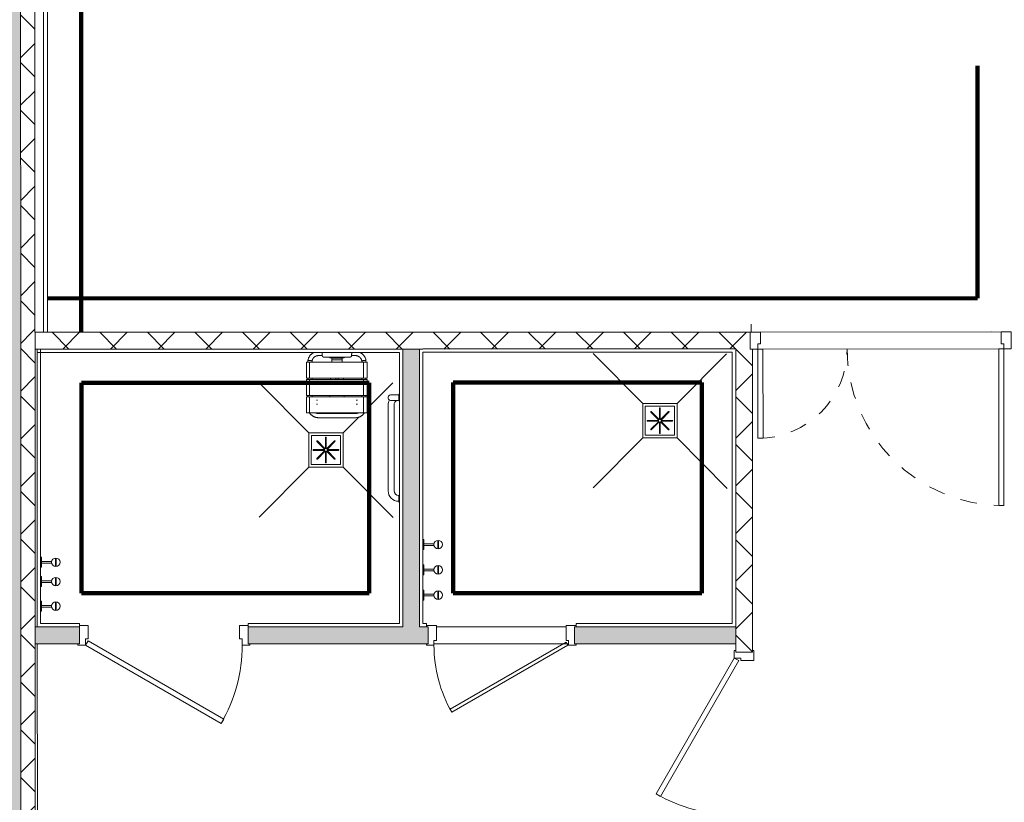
# Model space of a CAD drawing. Header units: metres. Extents: x 82 to 222, y -4 to 154.
# Tile 193 of 214: x 171.06 to 176.91, y 114.95 to 119.6. Entities that reach past the tile are written whole.
import ezdxf

# ---------------------------------------------------------------- set-up
doc = ezdxf.new("R2010")
doc.units = ezdxf.units.M
doc.linetypes.add('Tiret', pattern=[0.0025, 0.00125, -0.00125])
for name, color, linetype, lineweight, true_color in [('A-AREA', 9, 'Tiret', 5, 0x808080), ('A-DETL', 7, 'Continuous', 5, 0x00a600), ('A-DOOR-FRAM', 7, 'Continuous', 5, 0x2a2a2a)]:
    doc.layers.add(name, color=color, linetype=linetype, lineweight=lineweight, true_color=true_color)
for name, color, linetype, lineweight in [('A-CLNG', 7, 'Continuous', 5), ('A-DOOR', 7, 'Continuous', 5), ('A-FLOR', 7, 'Continuous', 5), ('A-WALL', 7, 'Continuous', 5), ('I-FURN', 7, 'Continuous', 5), ('I-WALL', 7, 'Continuous', 5), ('P-SANR-FIXT', 7, 'Continuous', 5)]:
    doc.layers.add(name, color=color, linetype=linetype, lineweight=lineweight)
doc.layers.add('A-WALL-PATT', color=7, linetype='Continuous', true_color=0x2a2a2a)
pattern_1 = [(45, (-9.11556, 107.194), (-0.14142136, 0.14142136), []), (135, (-9.11556, 107.194), (-0.14142136, -0.14142136), [])]

# ---------------------------------------------------------------- blocks, each defined once
blk = doc.blocks.new('Grz_porte 1V recouvrement 30_ - 93x204-4900149-DCE-Plan de reperage des murs- rez de rue-200 - Dépendante 1')
at = {"layer": 'A-DOOR'}
for p, q in [((-0.3404, 0.523), (-0.3554, 0.497)), ((-0.3554, 0.497), (0.45, 0.032)), ((0.465, 0.058), (-0.3404, 0.523)), ((0.465, 0.058), (0.45, 0.032))]:
    blk.add_line(p, q, dxfattribs=at)
blk.add_arc((0.465, 0.058), 0.93, 150, 180, dxfattribs=at)
at = {"layer": 'A-DOOR-FRAM', "color": 7}
for p, q in [((-0.51, 0.058), (-0.465, 0.058)), ((-0.51, 0.05), (-0.51, 0.058)), ((-0.465, 0.058), (-0.465, 0.02)), ((-0.465, 0.02), (-0.45, 0.02)), ((-0.45, 0.02), (-0.45, -0.058)), ((0.45, 0.02), (0.465, 0.02)), ((0.45, -0.058), (0.45, 0.02)), ((0.465, 0.058), (0.51, 0.058)), ((0.465, 0.02), (0.465, 0.058)), ((0.51, 0.058), (0.51, 0.05)), ((-0.51, -0.058), (-0.51, -0.05)), ((-0.45, -0.058), (-0.51, -0.058)), ((0.51, -0.058), (0.45, -0.058)), ((0.51, -0.05), (0.51, -0.058))]:
    blk.add_line(p, q, dxfattribs=at)
blk = doc.blocks.new('OMD_Porte 2V tunnel - 140x204 _occulus-5373107-DCE-Plan de reperage des murs- rez de rue-200 - Dépendante 1')
at = {"layer": 'A-DOOR'}
for p, q in [((-0.75, 0.98), (-0.78, 0.98)), ((-0.78, 0.98), (-0.78, 0.05)), ((-0.75, 0.05), (-0.75, 0.98)), ((0.68, 0.58), (0.65, 0.58)), ((0.65, 0.58), (0.65, 0.05)), ((0.68, 0.05), (0.68, 0.58)), ((-0.825, -0.05), (-0.825, 0.05)), ((-0.825, 0.05), (-0.78, 0.05)), ((-0.78, 0.05), (-0.75, 0.05)), ((-0.78, 0.05), (-0.78, 0.02)), ((-0.78, 0.02), (-0.765, 0.02)), ((-0.765, 0.02), (-0.765, -0.05)), ((0.65, 0.05), (0.68, 0.05)), ((0.665, 0.02), (0.68, 0.02)), ((0.665, -0.05), (0.665, 0.02)), ((0.68, 0.02), (0.68, 0.05)), ((0.68, 0.05), (0.725, 0.05)), ((0.725, 0.05), (0.725, -0.05)), ((-0.765, -0.05), (-0.825, -0.05)), ((0.725, -0.05), (0.665, -0.05))]:
    blk.add_line(p, q, dxfattribs=at)
at = {"layer": 'A-DOOR', "linetype": 'Tiret'}
for centre, radius, start, end in [((-0.78, 0.05), 0.93, 360, 90), ((0.68, 0.05), 0.53, 90, 180)]:
    blk.add_arc(centre, radius, start, end, dxfattribs=at)
blk = doc.blocks.new('Grz_porte 1V recouvrement 30_ - 80x204-4230101-DCE-Plan de reperage des murs- rez de rue-200 - Dépendante 1')
at = {"layer": 'A-DOOR'}
for p, q in [((-0.3041, -0.4385), (0.385, -0.0407)), ((0.395, -0.058), (-0.2941, -0.4558)), ((0.395, -0.058), (0.385, -0.0407)), ((-0.2941, -0.4558), (-0.3041, -0.4385))]:
    blk.add_line(p, q, dxfattribs=at)
blk.add_arc((0.4, -0.058), 0.8, 180, 209.82095, dxfattribs=at)
at = {"layer": 'A-DOOR-FRAM', "color": 7}
for p, q in [((-0.385, 0.058), (-0.445, 0.058)), ((-0.385, -0.03), (-0.385, 0.058)), ((0.445, 0.058), (0.385, 0.058)), ((0.385, 0.058), (0.385, -0.03)), ((-0.445, -0.05), (-0.445, -0.058)), ((-0.445, -0.058), (-0.4, -0.058)), ((-0.4, -0.058), (-0.4, -0.03)), ((-0.4, -0.03), (-0.385, -0.03)), ((0.385, -0.03), (0.4, -0.03)), ((0.4, -0.03), (0.4, -0.058)), ((0.4, -0.058), (0.445, -0.058)), ((0.445, -0.058), (0.445, -0.05))]:
    blk.add_line(p, q, dxfattribs=at)
blk = doc.blocks.new('Grz_patère - Grz_patère-3432048-DCE-Plan de reperage des murs- rez de rue-200 - Dépendante 1')
at = {"layer": 'I-FURN'}
for p, q in [((0, -0.03), (0, 0.03)), ((0, 0.03), (0.005, 0.03)), ((0.005, 0.03), (0.005, -0.03)), ((0.005, 0.005), (0.0655, 0.005)), ((0.088, 0.025), (0.088, -0.025)), ((0.092, 0.025), (0.092, -0.025)), ((0.005, -0.03), (0, -0.03)), ((0.0655, -0.005), (0.005, -0.005))]:
    blk.add_line(p, q, dxfattribs=at)
blk.add_circle((0.09, 0), 0.025, dxfattribs=at)
blk = doc.blocks.new('Grz_patère - Grz_patère-3431089-DCE-Plan de reperage des murs- rez de rue-200 - Dépendante 1')
at = {"layer": 'I-FURN'}
for p, q in [((0.005, 0.03), (0.0001, 0.03)), ((0.005, -0.03), (0.005, 0.03)), ((0.0655, 0.005), (0.005, 0.005)), ((0.088, -0.025), (0.088, 0.025)), ((0.092, -0.025), (0.092, 0.025)), ((0.0001, -0.03), (0.005, -0.03)), ((0.005, -0.005), (0.0655, -0.005))]:
    blk.add_line(p, q, dxfattribs=at)
blk.add_circle((0.09, 0), 0.025, dxfattribs=at)
blk = doc.blocks.new('siege rabattable 3D - Type 1-4900157-DCE-Plan de reperage des murs- rez de rue-200 - Dépendante 1')
at = {"layer": 'I-FURN'}
for p, q in [((0.015, -0.089), (0.0379, -0.089)), ((0.0486, -0.0991), (0.0486, -0.0985)), ((0.0486, -0.0991), (0.2014, -0.0991)), ((0.083, -0.1005), (0.083, -0.1024)), ((0.083, -0.1024), (0.167, -0.1024)), ((0.095, -0.114), (0.0941, -0.127)), ((0.095, -0.114), (0.1556, -0.114)), ((0.0957, -0.1034), (0.1548, -0.1034)), ((0.1565, -0.127), (0.1556, -0.114)), ((0.167, -0.1024), (0.167, -0.1005)), ((0.2014, -0.0985), (0.2014, -0.0991)), ((0.2122, -0.089), (0.2352, -0.089)), ((-0.055, -0.127), (-0.055, -0.2224)), ((-0.037, -0.127), (-0.0549, -0.127)), ((-0.0474, -0.1175), (-0.0474, -0.127)), ((0.283, -0.127), (-0.037, -0.127)), ((-0.037, -0.127), (-0.037, -0.2224)), ((-0.0226, -0.127), (-0.0226, -0.1197)), ((0.2727, -0.1197), (0.2727, -0.127)), ((0.305, -0.127), (0.283, -0.127)), ((0.283, -0.127), (0.283, -0.2224)), ((0.2975, -0.127), (0.2975, -0.1175)), ((0.305, -0.2224), (0.305, -0.127)), ((-0.055, -0.2305), (-0.055, -0.3259)), ((-0.0549, -0.2224), (-0.037, -0.2224)), ((-0.037, -0.2305), (-0.0549, -0.2305)), ((-0.0474, -0.2224), (-0.0474, -0.2305)), ((-0.037, -0.2224), (0.283, -0.2224)), ((0.283, -0.2305), (-0.037, -0.2305)), ((-0.037, -0.2305), (-0.037, -0.3259)), ((-0.0226, -0.2305), (-0.0226, -0.2224)), ((0.0874, -0.2224), (0.0868, -0.2305)), ((0.1637, -0.2305), (0.1632, -0.2224)), ((0.2727, -0.2224), (0.2727, -0.2305)), ((0.283, -0.2224), (0.305, -0.2224)), ((0.305, -0.2305), (0.283, -0.2305)), ((0.283, -0.2305), (0.283, -0.3259)), ((0.2975, -0.2305), (0.2975, -0.2224)), ((0.305, -0.3259), (0.305, -0.2305)), ((-0.055, -0.3334), (-0.055, -0.4288)), ((-0.0549, -0.3259), (-0.037, -0.3259)), ((-0.037, -0.3334), (-0.0549, -0.3334)), ((-0.0474, -0.3259), (-0.0474, -0.3334)), ((-0.037, -0.3259), (0.283, -0.3259)), ((0.283, -0.3334), (-0.037, -0.3334)), ((-0.037, -0.3334), (-0.037, -0.4288)), ((-0.0226, -0.3334), (-0.0226, -0.3259)), ((0.0826, -0.3334), (0.0826, -0.3259)), ((0.1679, -0.3259), (0.1679, -0.3334)), ((0.2727, -0.3259), (0.2727, -0.3334)), ((0.283, -0.3259), (0.305, -0.3259)), ((0.305, -0.3334), (0.283, -0.3334)), ((0.283, -0.3334), (0.283, -0.4288)), ((0.2975, -0.3334), (0.2975, -0.3259)), ((0.305, -0.4288), (0.305, -0.3334)), ((0.0102, -0.3538), (0.003, -0.3538)), ((0.003, -0.3779), (0.0102, -0.3779)), ((0.2464, -0.3538), (0.2392, -0.3538)), ((0.2392, -0.3779), (0.2464, -0.3779)), ((-0.0549, -0.4288), (-0.037, -0.4288)), ((-0.037, -0.4288), (0.283, -0.4288)), ((0.2356, -0.4325), (0.0145, -0.4325)), ((0.0145, -0.4574), (0.2356, -0.4574)), ((0.283, -0.4288), (0.305, -0.4288))]:
    blk.add_line(p, q, dxfattribs=at)
at = {"layer": 'I-FURN', "flags": 128}
for points in [[(-0.0119, -0.0702), (-0.0142, -0.0713), (-0.0164, -0.0725), (-0.0186, -0.0738), (-0.0207, -0.0752), (-0.0228, -0.0767), (-0.0248, -0.0782), (-0.0267, -0.0798), (-0.0286, -0.0815), (-0.0303, -0.0833), (-0.0321, -0.0852), (-0.0337, -0.0871), (-0.0353, -0.089), (-0.0368, -0.0911), (-0.0382, -0.0932), (-0.0395, -0.0953), (-0.0407, -0.0975), (-0.0419, -0.0998), (-0.0429, -0.1021), (-0.0439, -0.1044), (-0.0448, -0.1068), (-0.0455, -0.1092), (-0.0462, -0.1116), (-0.0468, -0.1141), (-0.0473, -0.1166), (-0.0474, -0.1175)], [(-0.0226, -0.1197), (-0.0223, -0.1182), (-0.0219, -0.1167), (-0.0214, -0.1152), (-0.0209, -0.1138), (-0.0204, -0.1124), (-0.0197, -0.111), (-0.019, -0.1096), (-0.0183, -0.1083), (-0.0175, -0.1069), (-0.0167, -0.1057), (-0.0158, -0.1044), (-0.0149, -0.1032), (-0.0139, -0.102), (-0.0128, -0.1009), (-0.0118, -0.0998), (-0.0106, -0.0988), (-0.0095, -0.0978), (-0.0083, -0.0968), (-0.007, -0.0959), (-0.0058, -0.095), (-0.0044, -0.0942), (-0.0031, -0.0935), (-0.0017, -0.0928), (-0.0004, -0.0922), (0.0011, -0.0916), (0.0025, -0.0911), (0.004, -0.0906), (0.0054, -0.0902), (0.0069, -0.0898), (0.0084, -0.0895), (0.01, -0.0893), (0.0115, -0.0891), (0.013, -0.089), (0.0145, -0.089), (0.015, -0.089)], [(0.0957, -0.1034), (0.0957, -0.1042), (0.0956, -0.1058), (0.0954, -0.1081), (0.0952, -0.1109), (0.095, -0.114)], [(0.0961, -0.0985), (0.0959, -0.101), (0.0958, -0.1027), (0.0957, -0.1034)], [(0.1548, -0.1034), (0.1548, -0.1027), (0.1547, -0.101), (0.1545, -0.0985)], [(0.1556, -0.114), (0.1554, -0.1109), (0.1552, -0.1081), (0.155, -0.1058), (0.1549, -0.1042), (0.1548, -0.1034)], [(0.2352, -0.089), (0.2367, -0.089), (0.2382, -0.0891), (0.2397, -0.0892), (0.2413, -0.0895), (0.2428, -0.0897), (0.2443, -0.0901), (0.2458, -0.0905), (0.2472, -0.0909), (0.2487, -0.0914), (0.2501, -0.092), (0.2515, -0.0926), (0.2529, -0.0933), (0.2542, -0.094), (0.2555, -0.0948), (0.2568, -0.0957), (0.2581, -0.0966), (0.2593, -0.0975), (0.2604, -0.0985), (0.2616, -0.0995), (0.2627, -0.1006), (0.2637, -0.1017), (0.2647, -0.1029), (0.2657, -0.1041), (0.2666, -0.1053), (0.2674, -0.1066), (0.2682, -0.1079), (0.269, -0.1092), (0.2697, -0.1106), (0.2703, -0.112), (0.2709, -0.1134), (0.2714, -0.1149), (0.2719, -0.1163), (0.2723, -0.1178), (0.2726, -0.1193), (0.2727, -0.1197)], [(0.2975, -0.1175), (0.2971, -0.115), (0.2966, -0.1126), (0.2959, -0.1101), (0.2952, -0.1077), (0.2944, -0.1053), (0.2934, -0.103), (0.2924, -0.1007), (0.2913, -0.0984), (0.2901, -0.0962), (0.2888, -0.094), (0.2874, -0.0919), (0.286, -0.0898), (0.2844, -0.0878), (0.2828, -0.0859), (0.2811, -0.084), (0.2794, -0.0822), (0.2775, -0.0805), (0.2756, -0.0788), (0.2736, -0.0772), (0.2716, -0.0757), (0.2695, -0.0743), (0.2674, -0.073), (0.2652, -0.0717), (0.2629, -0.0706)], [(-0.038, -0.4283), (-0.0366, -0.4304), (-0.0352, -0.4324), (-0.0336, -0.4343), (-0.0321, -0.4362), (-0.0304, -0.4381), (-0.0286, -0.4398), (-0.0268, -0.4415), (-0.0249, -0.4431), (-0.023, -0.4447), (-0.021, -0.4461), (-0.0189, -0.4475), (-0.0168, -0.4488), (-0.0147, -0.45), (-0.0125, -0.4512), (-0.0102, -0.4522), (-0.0079, -0.4531), (-0.0056, -0.454), (-0.0032, -0.4547), (-0.0008, -0.4554), (0.0016, -0.456), (0.004, -0.4564), (0.0065, -0.4568), (0.0089, -0.4571), (0.0114, -0.4573), (0.0139, -0.4573), (0.0145, -0.4574)], [(0.0145, -0.4325), (0.0131, -0.4325), (0.0116, -0.4324), (0.0101, -0.4323), (0.0086, -0.4321), (0.0072, -0.4318), (0.0057, -0.4315), (0.0043, -0.4311), (0.0029, -0.4306), (0.0015, -0.4302), (0.0001, -0.4296), (-0.0013, -0.429)], [(0.2518, -0.4288), (0.2504, -0.4294), (0.249, -0.43), (0.2476, -0.4305), (0.2462, -0.431), (0.2448, -0.4314), (0.2433, -0.4317), (0.2419, -0.432), (0.2404, -0.4322), (0.2389, -0.4324), (0.2375, -0.4325), (0.236, -0.4325), (0.2356, -0.4325)], [(0.2356, -0.4574), (0.238, -0.4573), (0.2405, -0.4572), (0.243, -0.4569), (0.2454, -0.4566), (0.2479, -0.4561), (0.2503, -0.4556), (0.2527, -0.4549), (0.2551, -0.4542), (0.2574, -0.4534), (0.2597, -0.4525), (0.262, -0.4514), (0.2642, -0.4503), (0.2664, -0.4492), (0.2685, -0.4479), (0.2706, -0.4465), (0.2726, -0.4451), (0.2745, -0.4436), (0.2764, -0.442), (0.2783, -0.4403), (0.28, -0.4386), (0.2817, -0.4367), (0.2833, -0.4349), (0.2849, -0.4329), (0.2863, -0.4309), (0.2877, -0.4289)]]:
    blk.add_lwpolyline(points, dxfattribs=at)
at = {"layer": 'I-FURN'}
for centre, start, end in [((-0.0026, -0.0843), 9.47259, 19.92705), ((0.2526, -0.0843), 160.13547, 170.52741)]:
    blk.add_arc(centre, 0.0404, start, end, dxfattribs=at)
for points in [[(0.0373, -0.0777), (0.0375, -0.0793), (0.0379, -0.0825), (0.0378, -0.0856), (0.0377, -0.0871)], [(0.083, -0.1005), (0.0835, -0.1), (0.084, -0.0993), (0.0846, -0.0985)], [(0.1654, -0.0985), (0.1659, -0.0993), (0.1664, -0.1), (0.167, -0.1005)], [(0.2123, -0.0871), (0.2122, -0.0856), (0.2122, -0.0825), (0.2125, -0.0793), (0.2128, -0.0777)], [(-0.0234, -0.1196), (-0.0239, -0.1196), (-0.0253, -0.1194), (-0.0287, -0.1191), (-0.0328, -0.1187), (-0.0372, -0.1183), (-0.0413, -0.118), (-0.0447, -0.1177), (-0.0469, -0.1176), (-0.0474, -0.1175), (-0.0474, -0.1175)], [(0.2735, -0.1196), (0.274, -0.1196), (0.2754, -0.1194), (0.2788, -0.1191), (0.2829, -0.1187), (0.2873, -0.1183), (0.2915, -0.118), (0.2948, -0.1177), (0.297, -0.1176), (0.2975, -0.1175), (0.2975, -0.1175)], [(0.1175, -0.2305), (0.1176, -0.2278), (0.1178, -0.2251), (0.118, -0.2224)], [(0.118, -0.2224), (0.1178, -0.2251), (0.1176, -0.2278), (0.1175, -0.2305)], [(0.1326, -0.2224), (0.1328, -0.2251), (0.1329, -0.2278), (0.133, -0.2305)], [(0.133, -0.2305), (0.1329, -0.2278), (0.1328, -0.2251), (0.1326, -0.2224)]]:
    blk.add_open_spline(points, degree=3, dxfattribs=at)
for points, knots in [([(0.0377, -0.0871), (0.0377, -0.0876), (0.0378, -0.0885), (0.038, -0.0899), (0.0383, -0.0909), (0.0386, -0.0917), (0.0388, -0.0923), (0.0391, -0.0929), (0.0395, -0.0936), (0.0403, -0.0947), (0.0413, -0.0956), (0.0421, -0.0963), (0.0426, -0.0966), (0.043, -0.0969), (0.0433, -0.0971), (0.0436, -0.0972), (0.0438, -0.0973), (0.0442, -0.0975), (0.0446, -0.0977), (0.045, -0.0979), (0.0454, -0.098), (0.0457, -0.0981), (0.0461, -0.0981), (0.0465, -0.0982), (0.0473, -0.0983), (0.0481, -0.0984), (0.0486, -0.0985)], [0, 0, 0, 0, 0.071429, 0.142857, 0.214286, 0.25, 0.285714, 0.321429, 0.357143, 0.428571, 0.571429, 0.607143, 0.642857, 0.678571, 0.696429, 0.714286, 0.732143, 0.75, 0.785714, 0.821429, 0.839286, 0.857143, 0.875, 0.892857, 0.928571, 1, 1, 1, 1]), ([(0.2014, -0.0985), (0.202, -0.0984), (0.2027, -0.0983), (0.2035, -0.0982), (0.204, -0.0981), (0.2043, -0.0981), (0.2046, -0.098), (0.205, -0.0979), (0.2055, -0.0977), (0.2059, -0.0975), (0.2062, -0.0973), (0.2065, -0.0972), (0.2067, -0.0971), (0.2071, -0.0969), (0.2075, -0.0966), (0.2079, -0.0963), (0.2088, -0.0956), (0.2096, -0.0948), (0.2103, -0.0939), (0.2106, -0.0934), (0.211, -0.0929), (0.2112, -0.0923), (0.2115, -0.0917), (0.2118, -0.0909), (0.2122, -0.0894), (0.2123, -0.0881), (0.2123, -0.0871)], [0, 0, 0, 0, 0.071429, 0.107143, 0.125, 0.142857, 0.160714, 0.178571, 0.214286, 0.25, 0.267857, 0.285714, 0.303571, 0.321429, 0.357143, 0.392857, 0.428571, 0.571429, 0.607143, 0.642857, 0.678571, 0.714286, 0.75, 0.785714, 0.857143, 1, 1, 1, 1])]:
    blk.add_open_spline(points, degree=3, knots=knots, dxfattribs=at)
blk = doc.blocks.new('OMD_barre d_appui - Type 1-4160814-DCE-Plan de reperage des murs- rez de rue-200 - Dépendante 1')
at = {"layer": 'P-SANR-FIXT'}
for p, q in [((-0.1902, -0.0744), (-0.1946, -0.07)), ((-0.1902, -0.0744), (-0.1902, -0.1193)), ((-0.1552, -0.0744), (-0.1902, -0.0744)), ((-0.1509, -0.07), (-0.1552, -0.0744)), ((-0.1552, -0.0744), (-0.1552, -0.1192)), ((0.38, -0.1019), (-0.13, -0.1019)), ((0.4075, -0.0744), (0.4039, -0.07)), ((0.4448, -0.0744), (0.4075, -0.0744)), ((0.4491, -0.07), (0.4448, -0.0744)), ((0.38, -0.1369), (-0.13, -0.1369))]:
    blk.add_line(p, q, dxfattribs=at)
for centre, radius, start, end in [((-0.13, -0.0744), 0.0275, 203.4507, 270.02609), ((0.38, -0.0744), 0.0275, 270, 359.99975), ((0.38, -0.0744), 0.0625, 270, 0), ((-0.1727, -0.1193), 0.0175, 180, 0.63818), ((-0.13, -0.0743), 0.0625, 242.63323, 269.98304)]:
    blk.add_arc(centre, radius, start, end, dxfattribs=at)
blk = doc.blocks.new('OMD_Siphondouche - 80x80-4229685-DCE-Plan de reperage des murs- rez de rue-200 - Dépendante 1')
at = {"layer": 'P-SANR-FIXT'}
for p, q in [((-0.1018, 0.1019), (-0.4, 0.4012)), ((0.1018, 0.1019), (0.3968, 0.398)), ((-0.1019, -0.1017), (-0.1019, 0.1017)), ((-0.1019, 0.1017), (0.1019, 0.1017)), ((-0.0866, -0.0865), (-0.0866, 0.0865)), ((-0.0866, 0.0865), (0.0866, 0.0865)), ((-0.0022, 0.0104), (-0.0022, 0.074)), ((0.0022, 0.0104), (0.0022, 0.074)), ((0.0866, 0.0865), (0.0866, -0.0865)), ((0.1019, 0.1017), (0.1019, -0.1017)), ((-0.0104, 0.0022), (-0.074, 0.0022)), ((-0.0089, 0.0058), (-0.0539, 0.0508)), ((-0.0058, 0.0089), (-0.0508, 0.0539)), ((0.0058, 0.0089), (0.0508, 0.0539)), ((0.0089, 0.0058), (0.0539, 0.0508)), ((0.0104, 0.0022), (0.074, 0.0022)), ((-0.0104, -0.0022), (-0.074, -0.0022)), ((-0.0089, -0.0058), (-0.0539, -0.0508)), ((-0.0058, -0.0089), (-0.0508, -0.0539)), ((-0.0022, -0.0104), (-0.0022, -0.074)), ((0.0022, -0.0104), (0.0022, -0.074)), ((0.0058, -0.0089), (0.0508, -0.0539)), ((0.0089, -0.0058), (0.0539, -0.0508)), ((0.0104, -0.0022), (0.074, -0.0022)), ((-0.1018, -0.1019), (-0.3965, -0.3977)), ((0.1019, -0.1017), (-0.1019, -0.1017)), ((0.0866, -0.0865), (-0.0866, -0.0865)), ((0.1018, -0.1019), (0.3968, -0.398))]:
    blk.add_line(p, q, dxfattribs=at)
for centre, start, end in [((0, 0.074), 359.15105, 180.84895), ((-0.074, 0), 89.15105, 270.84895), ((-0.0523, 0.0523), 44.15105, 225.84895), ((-0.0104, 0), 270, 90), ((-0.0074, 0.0074), 225, 45), ((0, 0.0104), 180, 0), ((0.0074, 0.0074), 135, 315), ((0.0104, 0), 90, 270), ((0.0523, 0.0523), 314.15105, 135.84895), ((0.074, 0), 269.15105, 90.84895), ((-0.0523, -0.0523), 134.15105, 315.84895), ((-0.0074, -0.0074), 315, 135), ((0, -0.0104), 0, 180), ((0.0074, -0.0074), 45, 225), ((0.0523, -0.0523), 224.15105, 45.84895), ((0, -0.074), 179.15105, 0.84895)]:
    blk.add_arc(centre, 0.00219, start, end, dxfattribs=at)
blk = doc.blocks.new('OMD_Siphondouche - 80x80-V118-DCE-Plan de reperage des murs- rez de rue-200 - Dépendante 1')
at = {"layer": 'P-SANR-FIXT'}
for p, q in [((-0.1018, 0.1019), (-0.4, 0.4012)), ((0.1018, 0.1019), (0.3968, 0.398)), ((-0.1019, -0.1017), (-0.1019, 0.1017)), ((-0.1019, 0.1017), (0.1019, 0.1017)), ((-0.0866, -0.0865), (-0.0866, 0.0865)), ((-0.0866, 0.0865), (0.0866, 0.0865)), ((-0.0022, 0.0104), (-0.0022, 0.074)), ((0.0022, 0.0104), (0.0022, 0.074)), ((0.0866, 0.0865), (0.0866, -0.0865)), ((0.1019, 0.1017), (0.1019, -0.1017)), ((-0.0104, 0.0022), (-0.074, 0.0022)), ((-0.0089, 0.0058), (-0.0539, 0.0508)), ((-0.0058, 0.0089), (-0.0508, 0.0539)), ((0.0058, 0.0089), (0.0508, 0.0539)), ((0.0089, 0.0058), (0.0539, 0.0508)), ((0.0104, 0.0022), (0.074, 0.0022)), ((-0.0104, -0.0022), (-0.074, -0.0022)), ((-0.0089, -0.0058), (-0.0539, -0.0508)), ((-0.0058, -0.0089), (-0.0508, -0.0539)), ((-0.0022, -0.0104), (-0.0022, -0.074)), ((0.0022, -0.0104), (0.0022, -0.074)), ((0.0058, -0.0089), (0.0508, -0.0539)), ((0.0089, -0.0058), (0.0539, -0.0508)), ((0.0104, -0.0022), (0.074, -0.0022)), ((-0.1018, -0.1019), (-0.1951, -0.1955)), ((0.1019, -0.1017), (-0.1019, -0.1017)), ((0.0866, -0.0865), (-0.0866, -0.0865)), ((0.1018, -0.1019), (0.3968, -0.398)), ((-0.2452, -0.2458), (-0.3965, -0.3977))]:
    blk.add_line(p, q, dxfattribs=at)
for centre, start, end in [((0, 0.074), 359.15105, 180.84895), ((-0.074, 0), 89.15105, 270.84895), ((-0.0523, 0.0523), 44.15105, 225.84895), ((-0.0104, 0), 270, 90), ((-0.0074, 0.0074), 225, 45), ((0, 0.0104), 180, 0), ((0.0074, 0.0074), 135, 315), ((0.0104, 0), 90, 270), ((0.0523, 0.0523), 314.15105, 135.84895), ((0.074, 0), 269.15105, 90.84895), ((-0.0523, -0.0523), 134.15105, 315.84895), ((-0.0074, -0.0074), 315, 135), ((0, -0.0104), 0, 180), ((0.0074, -0.0074), 45, 225), ((0.0523, -0.0523), 224.15105, 45.84895), ((0, -0.074), 179.15105, 0.84895)]:
    blk.add_arc(centre, 0.00219, start, end, dxfattribs=at)
blk = doc.blocks.new('Grz_porte 1V recouvrement 30_ - 93x204-4777726-DCE-Plan de reperage des murs- rez de rue-200 - Dépendante 1')
at = {"layer": 'A-DOOR'}
for p, q in [((-0.3404, 0.523), (-0.3554, 0.497)), ((-0.3554, 0.497), (0.45, 0.032)), ((0.465, 0.058), (-0.3404, 0.523)), ((0.465, 0.058), (0.45, 0.032))]:
    blk.add_line(p, q, dxfattribs=at)
blk.add_arc((0.465, 0.058), 0.93, 150, 180, dxfattribs=at)
at = {"layer": 'A-DOOR-FRAM', "color": 7}
for p, q in [((-0.51, 0.058), (-0.465, 0.058)), ((-0.51, 0.05), (-0.51, 0.058)), ((-0.465, 0.058), (-0.465, 0.02)), ((-0.465, 0.02), (-0.45, 0.02)), ((-0.45, 0.02), (-0.45, -0.058)), ((0.45, 0.02), (0.465, 0.02)), ((0.45, -0.058), (0.45, 0.02)), ((0.465, 0.058), (0.51, 0.058)), ((0.465, 0.02), (0.465, 0.058)), ((0.51, 0.058), (0.51, 0.05)), ((-0.45, -0.058), (-0.5, -0.058)), ((0.5, -0.058), (0.45, -0.058))]:
    blk.add_line(p, q, dxfattribs=at)

msp = doc.modelspace()

# ---------------------------------------------------------------- hatches: boundary and pattern name
at = {"layer": 'A-WALL-PATT'}
h = msp.add_hatch(color=256, dxfattribs=at)
h.paths.add_polyline_path([(170.7716, 111.0877), (171.0716, 111.088), (171.0666, 132.2204), (170.7666, 132.2203), (170.7716, 111.1987)])
h.paths.add_polyline_path([(170.7662, 133.8749), (171.0662, 133.8749), (171.0661, 134.3894), (170.7756, 134.3894), (170.7756, 134.0664), (170.7662, 134.0652), (170.7662, 133.9757)])
at = {"layer": 'A-WALL-PATT', "lineweight": 5, "true_color": 0x7e7e7e}
h = msp.add_hatch(dxfattribs=at)
h.set_pattern_fill('FP_1', color=8, style=0, pattern_type=2)
h.set_pattern_definition(pattern_1)
h.paths.add_polyline_path([(171.0697, 117.7409), (171.1547, 117.7409), (171.1544, 130.8295), (171.0694, 130.8295), (171.0697, 118.3418)])
h = msp.add_hatch(dxfattribs=at)
h.set_pattern_fill('FP_1', color=8, style=0, pattern_type=2)
h.set_pattern_definition(pattern_1)
h.paths.add_polyline_path([(171.0715, 111.3815), (171.1565, 111.3815), (171.1547, 117.7409), (171.07, 117.7409), (171.0714, 111.8726)])
at = {"layer": 'A-WALL-PATT', "lineweight": 5}
h = msp.add_hatch(dxfattribs=at)
h.set_pattern_fill('FP_1', style=0, pattern_type=2)
h.set_pattern_definition(pattern_1)
h.paths.add_polyline_path([(171.1681, 117.6409), (175.3162, 117.6419), (175.3162, 117.7419), (171.155, 117.7409), (171.1551, 117.6409)])
h = msp.add_hatch(dxfattribs=at)
h.set_pattern_fill('FP_1', style=0, pattern_type=2)
h.set_pattern_definition(pattern_1)
h.paths.add_polyline_path([(175.4162, 111.3825), (175.4162, 114.842), (175.3162, 114.842), (175.3162, 111.3825)])
h.paths.add_polyline_path([(175.3162, 115.842), (175.4162, 115.842), (175.4162, 117.6415), (175.4032, 117.6419), (175.4032, 117.7415), (175.3162, 117.7414), (175.3162, 115.892)])
at = {"layer": 'A-WALL-PATT', "true_color": 0xc0c0c0}
msp.add_hatch(color=9, dxfattribs=at).paths.add_polyline_path([(173.3392, 115.992), (173.4392, 115.992), (173.4392, 117.6415), (173.3392, 117.6414), (173.3392, 116.1854)])
h = msp.add_hatch(color=9, dxfattribs=at)
h.paths.add_polyline_path([(172.42, 115.892), (173.4892, 115.892), (173.4892, 115.992), (172.42, 115.992)])
h.paths.add_polyline_path([(174.3592, 115.892), (175.3162, 115.892), (175.3162, 115.992), (174.3592, 115.992)])
h.paths.add_polyline_path([(171.1684, 115.892), (171.42, 115.892), (171.42, 115.992), (171.1554, 115.992), (171.1555, 115.892)])

# ---------------------------------------------------------------- linework, layer by layer
at = {"layer": 'A-AREA'}
msp.add_line((175.409, 117.7415), (175.409, 117.7881), dxfattribs=at)
at = {"layer": 'A-CLNG'}
msp.add_line((171.4817, 117.741), (171.496, 117.741), dxfattribs=at)
at = {"layer": 'A-DETL', "color": 43, "lineweight": 100, "true_color": 0xc0ab6b}
msp.add_line((171.4297, 130.8295), (171.43, 117.7415), dxfattribs=at)
at = {"layer": 'A-DETL', "color": 163, "lineweight": 100, "true_color": 0x8080c0}
for p, q in [((176.7532, 117.9428), (176.7532, 119.3226)), ((171.23, 117.9415), (176.7532, 117.9428))]:
    msp.add_line(p, q, dxfattribs=at)
at = {"layer": 'A-DETL', "color": 11, "lineweight": 100, "true_color": 0xff8040}
for p, q in [((171.4301, 117.4415), (173.1392, 117.4415)), ((171.4301, 116.192), (171.4301, 117.4415)), ((173.1392, 117.4415), (173.1392, 116.192)), ((173.6392, 117.4421), (175.1162, 117.4421)), ((173.6392, 116.192), (173.6392, 117.4421)), ((175.1162, 117.4421), (175.1162, 116.192)), ((173.1392, 116.192), (171.4301, 116.192)), ((175.1162, 116.192), (173.6392, 116.192))]:
    msp.add_line(p, q, dxfattribs=at)
at = {"layer": 'A-FLOR'}
for p, q in [((171.2297, 117.7409), (176.9532, 117.7429)), ((176.8335, 117.7426), (171.2297, 117.7409))]:
    msp.add_line(p, q, dxfattribs=at)
at = {"layer": 'A-WALL', "lineweight": 20}
msp.add_line((171.0669, 130.8295), (171.07, 117.7409), dxfattribs=at)
at = {"layer": 'A-WALL', "lineweight": 9}
for p, q in [((171.1544, 130.8295), (171.1547, 117.7409)), ((171.2044, 130.8295), (171.2047, 117.7409)), ((171.2297, 117.7409), (171.1547, 117.7409)), ((171.1565, 111.3815), (171.155, 117.7409)), ((171.1551, 117.6409), (171.1681, 117.6409)), ((171.1681, 117.6207), (171.1681, 117.6407)), ((173.4592, 117.6415), (173.3392, 117.6414)), ((171.1683, 115.992), (171.1554, 115.992)), ((175.3162, 115.892), (175.3162, 115.992)), ((171.1685, 115.892), (171.1555, 115.892))]:
    msp.add_line(p, q, dxfattribs=at)
at = {"layer": 'I-WALL', "lineweight": 20}
for p, q in [((171.0697, 117.7409), (171.0694, 130.8295)), ((171.2297, 117.7409), (171.2294, 130.8295)), ((171.07, 117.7409), (171.0697, 117.7409)), ((171.07, 117.7409), (171.0715, 111.3815)), ((175.3162, 117.7419), (171.2297, 117.7409)), ((175.3162, 117.7419), (175.3162, 117.7414)), ((175.3162, 117.7414), (175.4032, 117.7415)), ((171.1681, 117.6409), (173.3392, 117.6414)), ((171.1681, 117.6407), (171.1681, 117.6409)), ((171.1681, 117.6407), (173.3392, 117.6407)), ((171.1684, 115.992), (171.1681, 117.6207)), ((173.3192, 117.6207), (171.1681, 117.6207)), ((171.1683, 115.992), (171.1683, 117.6409)), ((171.1883, 117.6409), (171.1883, 116.012)), ((173.3192, 116.012), (173.3192, 117.6207)), ((173.3392, 117.6414), (173.3392, 115.992)), ((173.4392, 117.6415), (173.4392, 115.992)), ((173.4592, 117.6425), (175.3162, 117.6425)), ((173.4592, 117.6425), (173.4592, 117.6415)), ((173.4592, 117.6415), (175.3162, 117.6419)), ((173.4592, 117.6225), (173.4592, 116.012)), ((175.2962, 117.6225), (173.4592, 117.6225)), ((175.2962, 116.012), (175.2962, 117.6225)), ((175.3162, 117.6425), (175.3162, 115.992)), ((175.4162, 115.842), (175.4162, 117.6415)), ((171.1683, 115.992), (171.42, 115.992)), ((171.42, 116.012), (171.1883, 116.012)), ((171.42, 115.892), (171.42, 116.012)), ((172.42, 115.892), (172.42, 116.012)), ((172.42, 116.012), (173.3192, 116.012)), ((172.42, 115.992), (173.3392, 115.992)), ((173.4892, 115.992), (173.4392, 115.992)), ((173.4592, 116.012), (173.4792, 116.012)), ((173.4792, 115.992), (173.4792, 116.012)), ((173.4892, 115.892), (173.4892, 115.992)), ((174.3592, 115.892), (174.3592, 115.992)), ((174.3592, 115.992), (175.3162, 115.992)), ((175.2962, 116.012), (174.3692, 116.012)), ((174.3692, 115.992), (174.3692, 116.012)), ((171.1685, 115.892), (171.42, 115.892)), ((171.169, 113.6815), (171.1685, 115.892)), ((172.42, 115.892), (173.4892, 115.892)), ((175.3162, 115.892), (174.3592, 115.892)), ((175.3162, 115.842), (175.3162, 115.892)), ((175.4162, 115.842), (175.3162, 115.842))]:
    msp.add_line(p, q, dxfattribs=at)
at = {"layer": 'I-WALL'}
for p, q in [((175.4632, 117.7415), (176.8932, 117.7426)), ((176.9082, 117.6426), (175.4482, 117.6415)), ((173.5392, 115.992), (174.3092, 115.992)), ((174.3242, 115.892), (173.5242, 115.892))]:
    msp.add_line(p, q, dxfattribs=at)

# ---------------------------------------------------------------- block references
at = {"layer": 'A-DOOR', "rotation": 180.0438725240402}
msp.add_blockref('OMD_Porte 2V tunnel - 140x204 _occulus-5373107-DCE-Plan de reperage des murs- rez de rue-200 - Dépendante 1', (176.1282, 117.692), dxfattribs=at)
at = {"layer": 'A-DOOR-FRAM', "color": 7}
for name, p, rotation in [('Grz_porte 1V recouvrement 30_ - 93x204-4777726-DCE-Plan de reperage des murs- rez de rue-200 - Dépendante 1', (171.92, 115.942), 180), ('Grz_porte 1V recouvrement 30_ - 93x204-4900149-DCE-Plan de reperage des murs- rez de rue-200 - Dépendante 1', (175.3662, 115.342), 89.99999999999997)]:
    msp.add_blockref(name, p, dxfattribs=dict(at, rotation=rotation))
msp.add_blockref('Grz_porte 1V recouvrement 30_ - 80x204-4230101-DCE-Plan de reperage des murs- rez de rue-200 - Dépendante 1', (173.9242, 115.942), dxfattribs=at)
at = {"layer": 'I-FURN'}
for name, p, rotation in [('siege rabattable 3D - Type 1-4900157-DCE-Plan de reperage des murs- rez de rue-200 - Dépendante 1', (172.823, 117.6913), 0.0135285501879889), ('Grz_patère - Grz_patère-3431089-DCE-Plan de reperage des murs- rez de rue-200 - Dépendante 1', (173.4591, 116.4808), 0.01352855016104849), ('Grz_patère - Grz_patère-3432048-DCE-Plan de reperage des murs- rez de rue-200 - Dépendante 1', (171.1887, 116.3759), 359.986471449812), ('Grz_patère - Grz_patère-3431089-DCE-Plan de reperage des murs- rez de rue-200 - Dépendante 1', (173.4591, 116.3308), 0.01352855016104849), ('Grz_patère - Grz_patère-3432048-DCE-Plan de reperage des murs- rez de rue-200 - Dépendante 1', (171.1887, 116.2613), 359.986471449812), ('Grz_patère - Grz_patère-3431089-DCE-Plan de reperage des murs- rez de rue-200 - Dépendante 1', (173.4591, 116.1808), 0.01352855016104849), ('Grz_patère - Grz_patère-3432048-DCE-Plan de reperage des murs- rez de rue-200 - Dépendante 1', (171.1886, 116.1151), 359.986471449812)]:
    msp.add_blockref(name, p, dxfattribs=dict(at, rotation=rotation))
at = {"layer": 'P-SANR-FIXT'}
for name, p, rotation in [('OMD_Siphondouche - 80x80-4229685-DCE-Plan de reperage des murs- rez de rue-200 - Dépendante 1', (174.866, 117.2159), 179.986471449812), ('OMD_Siphondouche - 80x80-V118-DCE-Plan de reperage des murs- rez de rue-200 - Dépendante 1', (172.8826, 117.0423), 179.986471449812), ('OMD_barre d_appui - Type 1-4160814-DCE-Plan de reperage des murs- rez de rue-200 - Dépendante 1', (173.3892, 117.1802), 269.9999999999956)]:
    msp.add_blockref(name, p, dxfattribs=dict(at, rotation=rotation))

doc.saveas('drawing.dxf')
